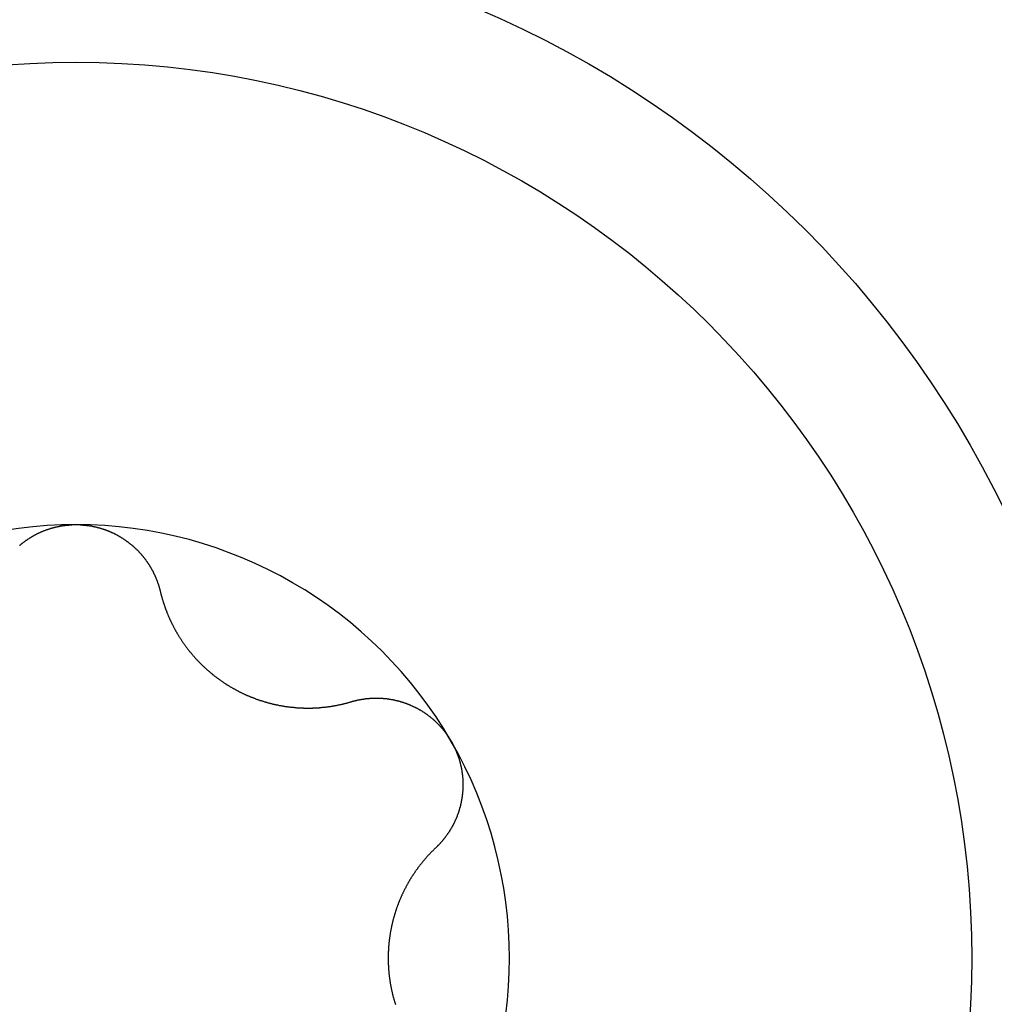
# Model space of a CAD drawing. Extents: x 1107 to 4046, y 937 to 3355.
# Tile 131 of 256: x 2281.69 to 2286.75, y 1191.44 to 1196.55. Entities that reach past the tile are written whole.
import ezdxf

# ---------------------------------------------------------------- set-up
doc = ezdxf.new("R2010")
doc.units = 0
doc.layers.add('KF_VIDA_L___C_TOP', color=7, linetype='CONTINUOUS')

# ---------------------------------------------------------------- blocks, each defined once
blk = doc.blocks.new('KF_VIDA_L___C_TOP')
at = {"layer": 'KF_VIDA_L___C_TOP'}
for points in [[(94.7066, -222.859, 0), (94.7084, -222.857, 0), (94.7103, -222.856, 0), (94.7121, -222.854, 0), (94.7139, -222.853, 0), (94.7158, -222.851, 0), (94.7176, -222.85, 0), (94.7195, -222.848, 0), (94.7214, -222.847, 0), (94.7233, -222.845, 0), (94.7251, -222.844, 0), (94.727, -222.842, 0), (94.729, -222.841, 0), (94.7309, -222.84, 0), (94.7328, -222.838, 0), (94.7348, -222.837, 0), (94.7367, -222.835, 0), (94.7387, -222.834, 0), (94.7406, -222.832, 0), (94.7426, -222.831, 0), (94.7446, -222.83, 0), (94.7466, -222.828, 0), (94.7486, -222.827, 0), (94.7506, -222.826, 0), (94.7526, -222.824, 0), (94.7546, -222.823, 0), (94.7567, -222.822, 0), (94.7587, -222.82, 0), (94.7608, -222.819, 0), (94.7628, -222.818, 0), (94.7649, -222.816, 0), (94.767, -222.815, 0), (94.769, -222.814, 0), (94.7711, -222.813, 0), (94.7732, -222.811, 0), (94.7753, -222.81, 0), (94.7775, -222.809, 0), (94.7796, -222.808, 0), (94.7817, -222.807, 0), (94.7839, -222.805, 0), (94.786, -222.804, 0), (94.7882, -222.803, 0), (94.7903, -222.802, 0), (94.7925, -222.801, 0), (94.7947, -222.8, 0), (94.7968, -222.798, 0), (94.799, -222.797, 0), (94.8012, -222.796, 0), (94.8034, -222.795, 0), (94.8056, -222.794, 0), (94.8079, -222.793, 0), (94.8101, -222.792, 0), (94.8123, -222.791, 0), (94.8146, -222.79, 0), (94.8168, -222.789, 0), (94.8191, -222.788, 0), (94.8213, -222.787, 0), (94.8236, -222.786, 0), (94.8258, -222.785, 0), (94.8281, -222.784, 0), (94.8304, -222.783, 0), (94.8327, -222.782, 0), (94.835, -222.781, 0), (94.8373, -222.781, 0), (94.8396, -222.78, 0), (94.8419, -222.779, 0), (94.8442, -222.778, 0), (94.8465, -222.777, 0), (94.8488, -222.776, 0), (94.8512, -222.775, 0), (94.8535, -222.775, 0), (94.8558, -222.774, 0), (94.8582, -222.773, 0), (94.8605, -222.772, 0), (94.8629, -222.772, 0), (94.8652, -222.771, 0), (94.8676, -222.77, 0), (94.8699, -222.769, 0), (94.8723, -222.769, 0), (94.8747, -222.768, 0), (94.877, -222.767, 0), (94.8794, -222.767, 0), (94.8818, -222.766, 0), (94.8842, -222.765, 0), (94.8865, -222.765, 0), (94.8889, -222.764, 0), (94.8913, -222.763, 0), (94.8937, -222.763, 0), (94.8961, -222.762, 0), (94.8985, -222.762, 0), (94.9009, -222.761, 0), (94.9033, -222.761, 0), (94.9057, -222.76, 0), (94.9081, -222.76, 0), (94.9105, -222.759, 0), (94.9129, -222.759, 0), (94.9153, -222.758, 0), (94.9178, -222.758, 0), (94.9202, -222.757, 0), (94.9226, -222.757, 0), (94.925, -222.756, 0), (94.9274, -222.756, 0), (94.9298, -222.756, 0), (94.9323, -222.755, 0), (94.9347, -222.755, 0), (94.9371, -222.755, 0), (94.9395, -222.754, 0), (94.942, -222.754, 0), (94.9444, -222.754, 0), (94.9468, -222.753, 0), (94.9492, -222.753, 0), (94.9517, -222.753, 0), (94.9541, -222.752, 0), (94.9565, -222.752, 0), (94.9589, -222.752, 0), (94.9614, -222.752, 0), (94.9638, -222.752, 0), (94.9662, -222.751, 0), (94.9686, -222.751, 0), (94.971, -222.751, 0), (94.9735, -222.751, 0), (94.9759, -222.751, 0), (94.9783, -222.751, 0), (94.9807, -222.75, 0), (94.9831, -222.75, 0), (94.9855, -222.75, 0), (94.988, -222.75, 0), (94.9904, -222.75, 0), (94.9928, -222.75, 0), (94.9952, -222.75, 0), (94.9976, -222.75, 0), (95, -222.75, 0)], [(95, -222.75, 0), (95.0024, -222.75, 0), (95.0048, -222.75, 0), (95.0072, -222.75, 0), (95.0096, -222.75, 0), (95.012, -222.75, 0), (95.0145, -222.75, 0), (95.0169, -222.75, 0), (95.0193, -222.75, 0), (95.0217, -222.751, 0), (95.0241, -222.751, 0), (95.0265, -222.751, 0), (95.029, -222.751, 0), (95.0314, -222.751, 0), (95.0338, -222.751, 0), (95.0362, -222.752, 0), (95.0386, -222.752, 0), (95.0411, -222.752, 0), (95.0435, -222.752, 0), (95.0459, -222.752, 0), (95.0483, -222.753, 0), (95.0508, -222.753, 0), (95.0532, -222.753, 0), (95.0556, -222.754, 0), (95.058, -222.754, 0), (95.0605, -222.754, 0), (95.0629, -222.755, 0), (95.0653, -222.755, 0), (95.0677, -222.755, 0), (95.0702, -222.756, 0), (95.0726, -222.756, 0), (95.075, -222.756, 0), (95.0774, -222.757, 0), (95.0798, -222.757, 0), (95.0822, -222.758, 0), (95.0847, -222.758, 0), (95.0871, -222.759, 0), (95.0895, -222.759, 0), (95.0919, -222.76, 0), (95.0943, -222.76, 0), (95.0967, -222.761, 0), (95.0991, -222.761, 0), (95.1015, -222.762, 0), (95.1039, -222.762, 0), (95.1063, -222.763, 0), (95.1087, -222.763, 0), (95.1111, -222.764, 0), (95.1135, -222.765, 0), (95.1158, -222.765, 0), (95.1182, -222.766, 0), (95.1206, -222.767, 0), (95.123, -222.767, 0), (95.1253, -222.768, 0), (95.1277, -222.769, 0), (95.1301, -222.769, 0), (95.1324, -222.77, 0), (95.1348, -222.771, 0), (95.1371, -222.772, 0), (95.1395, -222.772, 0), (95.1418, -222.773, 0), (95.1442, -222.774, 0), (95.1465, -222.775, 0), (95.1488, -222.775, 0), (95.1512, -222.776, 0), (95.1535, -222.777, 0), (95.1558, -222.778, 0), (95.1581, -222.779, 0), (95.1604, -222.78, 0), (95.1627, -222.781, 0), (95.165, -222.781, 0), (95.1673, -222.782, 0), (95.1696, -222.783, 0), (95.1719, -222.784, 0), (95.1742, -222.785, 0), (95.1764, -222.786, 0), (95.1787, -222.787, 0), (95.1809, -222.788, 0), (95.1832, -222.789, 0), (95.1854, -222.79, 0), (95.1877, -222.791, 0), (95.1899, -222.792, 0), (95.1921, -222.793, 0), (95.1944, -222.794, 0), (95.1966, -222.795, 0), (95.1988, -222.796, 0), (95.201, -222.797, 0), (95.2032, -222.798, 0), (95.2053, -222.8, 0), (95.2075, -222.801, 0), (95.2097, -222.802, 0), (95.2118, -222.803, 0), (95.214, -222.804, 0), (95.2161, -222.805, 0), (95.2183, -222.807, 0), (95.2204, -222.808, 0), (95.2225, -222.809, 0), (95.2247, -222.81, 0), (95.2268, -222.811, 0), (95.2289, -222.813, 0), (95.231, -222.814, 0), (95.233, -222.815, 0), (95.2351, -222.816, 0), (95.2372, -222.818, 0), (95.2392, -222.819, 0), (95.2413, -222.82, 0), (95.2433, -222.822, 0), (95.2454, -222.823, 0), (95.2474, -222.824, 0), (95.2494, -222.826, 0), (95.2514, -222.827, 0), (95.2534, -222.828, 0), (95.2554, -222.83, 0), (95.2574, -222.831, 0), (95.2594, -222.832, 0), (95.2613, -222.834, 0), (95.2633, -222.835, 0), (95.2652, -222.837, 0), (95.2672, -222.838, 0), (95.2691, -222.84, 0), (95.271, -222.841, 0), (95.273, -222.842, 0), (95.2749, -222.844, 0), (95.2767, -222.845, 0), (95.2786, -222.847, 0), (95.2805, -222.848, 0), (95.2824, -222.85, 0), (95.2842, -222.851, 0), (95.2861, -222.853, 0), (95.2879, -222.854, 0), (95.2897, -222.856, 0), (95.2916, -222.857, 0), (95.2934, -222.859, 0), (95.2952, -222.861, 0), (95.297, -222.862, 0), (95.2987, -222.864, 0), (95.3005, -222.865, 0), (95.3023, -222.867, 0), (95.304, -222.868, 0), (95.3057, -222.87, 0), (95.3075, -222.872, 0), (95.3092, -222.873, 0), (95.3109, -222.875, 0), (95.3126, -222.876, 0), (95.3143, -222.878, 0), (95.3159, -222.88, 0), (95.3176, -222.881, 0), (95.3193, -222.883, 0), (95.3209, -222.885, 0), (95.3225, -222.886, 0), (95.3242, -222.888, 0), (95.3258, -222.89, 0), (95.3274, -222.891, 0), (95.329, -222.893, 0), (95.3305, -222.895, 0), (95.3321, -222.896, 0), (95.3336, -222.898, 0), (95.3352, -222.9, 0), (95.3367, -222.902, 0), (95.3382, -222.903, 0), (95.3397, -222.905, 0), (95.3412, -222.907, 0), (95.3427, -222.908, 0), (95.3442, -222.91, 0), (95.3457, -222.912, 0), (95.3471, -222.914, 0), (95.3486, -222.915, 0), (95.35, -222.917, 0), (95.3514, -222.919, 0), (95.3528, -222.921, 0), (95.3542, -222.922, 0), (95.3556, -222.924, 0), (95.3569, -222.926, 0), (95.3583, -222.928, 0), (95.3596, -222.93, 0), (95.361, -222.931, 0), (95.3623, -222.933, 0), (95.3636, -222.935, 0), (95.365, -222.937, 0), (95.3663, -222.939, 0), (95.3676, -222.94, 0), (95.3689, -222.942, 0), (95.3701, -222.944, 0), (95.3714, -222.946, 0), (95.3727, -222.948, 0), (95.3739, -222.95, 0), (95.3752, -222.952, 0), (95.3764, -222.953, 0), (95.3776, -222.955, 0), (95.3789, -222.957, 0), (95.3801, -222.959, 0), (95.3813, -222.961, 0), (95.3825, -222.963, 0), (95.3836, -222.965, 0), (95.3848, -222.967, 0), (95.386, -222.969, 0), (95.3871, -222.971, 0), (95.3883, -222.973, 0), (95.3894, -222.975, 0), (95.3905, -222.977, 0), (95.3916, -222.979, 0), (95.3927, -222.981, 0), (95.3938, -222.982, 0), (95.3949, -222.984, 0), (95.396, -222.986, 0), (95.3971, -222.988, 0), (95.3981, -222.99, 0), (95.3992, -222.992, 0), (95.4002, -222.994, 0), (95.4013, -222.997, 0), (95.4023, -222.999, 0), (95.4033, -223.001, 0), (95.4043, -223.003, 0), (95.4053, -223.005, 0), (95.4062, -223.007, 0), (95.4072, -223.009, 0), (95.4082, -223.011, 0), (95.4091, -223.013, 0), (95.4101, -223.015, 0), (95.411, -223.017, 0), (95.4119, -223.019, 0), (95.4128, -223.021, 0), (95.4137, -223.023, 0), (95.4146, -223.025, 0), (95.4155, -223.027, 0), (95.4163, -223.029, 0), (95.4172, -223.032, 0), (95.4181, -223.034, 0), (95.4189, -223.036, 0), (95.4197, -223.038, 0), (95.4205, -223.04, 0), (95.4213, -223.042, 0), (95.4221, -223.044, 0), (95.4229, -223.046, 0), (95.4237, -223.049, 0), (95.4244, -223.051, 0), (95.4252, -223.053, 0), (95.4259, -223.055, 0), (95.4267, -223.057, 0), (95.4274, -223.059, 0), (95.4281, -223.061, 0), (95.4288, -223.064, 0), (95.4295, -223.066, 0), (95.4301, -223.068, 0), (95.4308, -223.07, 0), (95.4314, -223.072, 0), (95.4321, -223.074, 0), (95.4327, -223.077, 0), (95.4333, -223.079, 0), (95.4339, -223.081, 0), (95.4345, -223.083, 0), (95.4351, -223.085, 0), (95.4357, -223.087, 0), (95.4362, -223.09, 0), (95.4368, -223.092, 0), (95.4373, -223.094, 0), (95.4379, -223.096, 0)], [(95.4379, -223.096, 0), (95.4385, -223.099, 0), (95.4391, -223.102, 0), (95.4398, -223.104, 0), (95.4405, -223.107, 0), (95.4411, -223.11, 0), (95.4418, -223.112, 0), (95.4425, -223.115, 0), (95.4432, -223.117, 0), (95.4439, -223.12, 0), (95.4447, -223.123, 0), (95.4454, -223.125, 0), (95.4461, -223.128, 0), (95.4469, -223.131, 0), (95.4477, -223.133, 0), (95.4484, -223.136, 0), (95.4492, -223.139, 0), (95.45, -223.141, 0), (95.4508, -223.144, 0), (95.4516, -223.146, 0), (95.4524, -223.149, 0), (95.4532, -223.152, 0), (95.4541, -223.154, 0), (95.4549, -223.157, 0), (95.4557, -223.16, 0), (95.4566, -223.162, 0), (95.4575, -223.165, 0), (95.4583, -223.167, 0), (95.4592, -223.17, 0), (95.4601, -223.172, 0), (95.461, -223.175, 0), (95.4619, -223.178, 0), (95.4628, -223.18, 0), (95.4638, -223.183, 0), (95.4647, -223.185, 0), (95.4656, -223.188, 0), (95.4666, -223.19, 0), (95.4675, -223.193, 0), (95.4685, -223.196, 0), (95.4695, -223.198, 0), (95.4705, -223.201, 0), (95.4714, -223.203, 0), (95.4724, -223.206, 0), (95.4735, -223.208, 0), (95.4745, -223.211, 0), (95.4755, -223.213, 0), (95.4765, -223.216, 0), (95.4776, -223.218, 0), (95.4786, -223.221, 0), (95.4797, -223.223, 0), (95.4807, -223.226, 0), (95.4818, -223.228, 0), (95.4829, -223.231, 0), (95.4839, -223.233, 0), (95.485, -223.236, 0), (95.4861, -223.238, 0), (95.4872, -223.24, 0), (95.4884, -223.243, 0), (95.4895, -223.245, 0), (95.4906, -223.248, 0), (95.4917, -223.25, 0), (95.4929, -223.253, 0), (95.494, -223.255, 0), (95.4952, -223.257, 0), (95.4964, -223.26, 0), (95.4975, -223.262, 0), (95.4987, -223.265, 0), (95.4999, -223.267, 0), (95.5011, -223.269, 0), (95.5023, -223.272, 0), (95.5035, -223.274, 0), (95.5048, -223.277, 0), (95.506, -223.279, 0), (95.5073, -223.281, 0), (95.5086, -223.284, 0), (95.5098, -223.286, 0), (95.5111, -223.289, 0), (95.5124, -223.291, 0), (95.5138, -223.293, 0), (95.5151, -223.296, 0), (95.5164, -223.298, 0), (95.5178, -223.301, 0), (95.5192, -223.303, 0), (95.5205, -223.305, 0), (95.5219, -223.308, 0), (95.5233, -223.31, 0), (95.5247, -223.313, 0), (95.5262, -223.315, 0), (95.5276, -223.317, 0), (95.529, -223.32, 0), (95.5305, -223.322, 0), (95.532, -223.325, 0), (95.5334, -223.327, 0), (95.5349, -223.329, 0), (95.5364, -223.332, 0), (95.5379, -223.334, 0), (95.5395, -223.337, 0), (95.541, -223.339, 0), (95.5426, -223.341, 0), (95.5441, -223.344, 0), (95.5457, -223.346, 0), (95.5473, -223.349, 0), (95.5488, -223.351, 0), (95.5504, -223.353, 0), (95.5521, -223.356, 0), (95.5537, -223.358, 0), (95.5553, -223.361, 0), (95.557, -223.363, 0), (95.5586, -223.365, 0), (95.5603, -223.368, 0), (95.562, -223.37, 0), (95.5637, -223.372, 0), (95.5654, -223.375, 0), (95.5671, -223.377, 0), (95.5688, -223.38, 0), (95.5705, -223.382, 0), (95.5723, -223.384, 0), (95.574, -223.387, 0), (95.5758, -223.389, 0), (95.5775, -223.391, 0), (95.5793, -223.394, 0), (95.5811, -223.396, 0), (95.5829, -223.398, 0), (95.5847, -223.401, 0), (95.5866, -223.403, 0), (95.5884, -223.405, 0), (95.5903, -223.408, 0), (95.5921, -223.41, 0), (95.594, -223.412, 0), (95.5959, -223.415, 0), (95.5978, -223.417, 0), (95.5997, -223.419, 0), (95.6016, -223.421, 0), (95.6035, -223.424, 0), (95.6054, -223.426, 0), (95.6074, -223.428, 0), (95.6093, -223.431, 0), (95.6113, -223.433, 0), (95.6132, -223.435, 0), (95.6152, -223.437, 0), (95.6172, -223.44, 0), (95.6192, -223.442, 0), (95.6212, -223.444, 0), (95.6232, -223.446, 0), (95.6253, -223.448, 0), (95.6273, -223.451, 0), (95.6294, -223.453, 0), (95.6314, -223.455, 0), (95.6335, -223.457, 0), (95.6356, -223.459, 0), (95.6377, -223.462, 0), (95.6398, -223.464, 0), (95.6419, -223.466, 0), (95.644, -223.468, 0), (95.6461, -223.47, 0), (95.6483, -223.472, 0), (95.6504, -223.474, 0), (95.6526, -223.476, 0), (95.6547, -223.479, 0), (95.6569, -223.481, 0), (95.6591, -223.483, 0), (95.6613, -223.485, 0), (95.6635, -223.487, 0), (95.6657, -223.489, 0), (95.6679, -223.491, 0), (95.6701, -223.493, 0), (95.6724, -223.495, 0), (95.6746, -223.497, 0), (95.6768, -223.499, 0), (95.6791, -223.501, 0), (95.6814, -223.503, 0), (95.6836, -223.505, 0), (95.6859, -223.507, 0), (95.6882, -223.509, 0), (95.6905, -223.511, 0), (95.6928, -223.513, 0), (95.6951, -223.515, 0), (95.6974, -223.517, 0), (95.6997, -223.519, 0), (95.702, -223.521, 0), (95.7044, -223.523, 0), (95.7067, -223.525, 0), (95.709, -223.527, 0), (95.7114, -223.529, 0), (95.7137, -223.53, 0), (95.7161, -223.532, 0), (95.7185, -223.534, 0), (95.7208, -223.536, 0), (95.7232, -223.538, 0), (95.7256, -223.54, 0), (95.728, -223.542, 0), (95.7304, -223.543, 0), (95.7328, -223.545, 0), (95.7352, -223.547, 0), (95.7376, -223.549, 0), (95.74, -223.551, 0), (95.7424, -223.552, 0), (95.7448, -223.554, 0), (95.7473, -223.556, 0), (95.7497, -223.557, 0), (95.7521, -223.559, 0), (95.7546, -223.561, 0), (95.757, -223.563, 0), (95.7595, -223.564, 0), (95.7619, -223.566, 0), (95.7644, -223.568, 0), (95.7668, -223.569, 0), (95.7693, -223.571, 0), (95.7718, -223.573, 0), (95.7742, -223.574, 0), (95.7767, -223.576, 0), (95.7792, -223.577, 0), (95.7817, -223.579, 0), (95.7841, -223.581, 0), (95.7866, -223.582, 0), (95.7891, -223.584, 0), (95.7916, -223.585, 0), (95.7941, -223.587, 0), (95.7966, -223.588, 0), (95.7991, -223.59, 0), (95.8016, -223.591, 0), (95.8041, -223.593, 0), (95.8066, -223.594, 0), (95.8091, -223.596, 0), (95.8116, -223.597, 0), (95.8141, -223.599, 0), (95.8166, -223.6, 0), (95.8192, -223.601, 0), (95.8217, -223.603, 0), (95.8243, -223.604, 0), (95.8268, -223.606, 0), (95.8294, -223.607, 0), (95.832, -223.608, 0), (95.8346, -223.61, 0), (95.8372, -223.611, 0), (95.8398, -223.613, 0), (95.8424, -223.614, 0), (95.845, -223.615, 0), (95.8477, -223.617, 0), (95.8503, -223.618, 0), (95.8529, -223.619, 0), (95.8556, -223.621, 0), (95.8583, -223.622, 0), (95.8609, -223.623, 0), (95.8636, -223.624, 0), (95.8663, -223.626, 0), (95.869, -223.627, 0), (95.8717, -223.628, 0), (95.8744, -223.629, 0), (95.8771, -223.631, 0), (95.8798, -223.632, 0), (95.8826, -223.633, 0), (95.8853, -223.634, 0), (95.888, -223.636, 0), (95.8908, -223.637, 0), (95.8935, -223.638, 0), (95.8963, -223.639, 0), (95.8991, -223.64, 0), (95.9018, -223.641, 0), (95.9046, -223.643, 0), (95.9074, -223.644, 0), (95.9102, -223.645, 0), (95.913, -223.646, 0), (95.9158, -223.647, 0), (95.9186, -223.648, 0), (95.9214, -223.649, 0), (95.9242, -223.65, 0), (95.9271, -223.651, 0), (95.9299, -223.653, 0), (95.9327, -223.654, 0), (95.9356, -223.655, 0), (95.9384, -223.656, 0), (95.9412, -223.657, 0), (95.9441, -223.658, 0), (95.9469, -223.659, 0), (95.9498, -223.66, 0), (95.9527, -223.661, 0), (95.9555, -223.662, 0), (95.9584, -223.663, 0), (95.9613, -223.663, 0), (95.9642, -223.664, 0), (95.967, -223.665, 0), (95.9699, -223.666, 0), (95.9728, -223.667, 0), (95.9757, -223.668, 0), (95.9786, -223.669, 0), (95.9815, -223.67, 0), (95.9844, -223.671, 0), (95.9873, -223.671, 0), (95.9902, -223.672, 0), (95.9931, -223.673, 0), (95.996, -223.674, 0), (95.9989, -223.675, 0), (96.0018, -223.675, 0), (96.0048, -223.676, 0), (96.0077, -223.677, 0), (96.0106, -223.678, 0), (96.0135, -223.679, 0), (96.0164, -223.679, 0), (96.0194, -223.68, 0), (96.0223, -223.681, 0), (96.0252, -223.681, 0), (96.0282, -223.682, 0), (96.0311, -223.683, 0), (96.034, -223.683, 0), (96.0369, -223.684, 0), (96.0399, -223.685, 0), (96.0428, -223.685, 0), (96.0457, -223.686, 0), (96.0487, -223.686, 0), (96.0516, -223.687, 0), (96.0546, -223.688, 0), (96.0575, -223.688, 0), (96.0604, -223.689, 0), (96.0634, -223.689, 0), (96.0663, -223.69, 0), (96.0692, -223.69, 0), (96.0722, -223.691, 0), (96.0751, -223.691, 0), (96.078, -223.692, 0), (96.081, -223.692, 0), (96.0839, -223.693, 0), (96.0868, -223.693, 0), (96.0897, -223.694, 0), (96.0927, -223.694, 0), (96.0956, -223.694, 0), (96.0985, -223.695, 0), (96.1014, -223.695, 0), (96.1044, -223.696, 0), (96.1073, -223.696, 0), (96.1102, -223.696, 0), (96.1131, -223.697, 0), (96.116, -223.697, 0), (96.1189, -223.697, 0), (96.1218, -223.698, 0), (96.1247, -223.698, 0), (96.1276, -223.698, 0), (96.1305, -223.698, 0), (96.1334, -223.699, 0), (96.1363, -223.699, 0), (96.1392, -223.699, 0), (96.1421, -223.699, 0), (96.145, -223.7, 0), (96.1479, -223.7, 0), (96.1507, -223.7, 0), (96.1536, -223.7, 0), (96.1565, -223.7, 0), (96.1594, -223.701, 0), (96.1622, -223.701, 0), (96.1651, -223.701, 0), (96.1679, -223.701, 0), (96.1708, -223.701, 0), (96.1736, -223.701, 0), (96.1765, -223.701, 0), (96.1793, -223.701, 0), (96.1821, -223.702, 0), (96.1849, -223.702, 0), (96.1878, -223.702, 0), (96.1906, -223.702, 0), (96.1934, -223.702, 0), (96.1962, -223.702, 0), (96.199, -223.702, 0), (96.2018, -223.702, 0), (96.2046, -223.702, 0), (96.2073, -223.702, 0), (96.2101, -223.702, 0), (96.2129, -223.702, 0), (96.2156, -223.702, 0), (96.2184, -223.702, 0), (96.2212, -223.702, 0), (96.2239, -223.702, 0), (96.2266, -223.702, 0), (96.2294, -223.702, 0), (96.2321, -223.701, 0), (96.2348, -223.701, 0), (96.2375, -223.701, 0), (96.2402, -223.701, 0), (96.2429, -223.701, 0), (96.2456, -223.701, 0), (96.2483, -223.701, 0), (96.2509, -223.701, 0), (96.2536, -223.7, 0), (96.2562, -223.7, 0), (96.2589, -223.7, 0), (96.2616, -223.7, 0), (96.2642, -223.7, 0), (96.2669, -223.699, 0), (96.2696, -223.699, 0), (96.2722, -223.699, 0), (96.2749, -223.699, 0), (96.2776, -223.698, 0), (96.2802, -223.698, 0), (96.2829, -223.698, 0), (96.2856, -223.698, 0), (96.2883, -223.697, 0), (96.2909, -223.697, 0), (96.2936, -223.697, 0), (96.2963, -223.697, 0), (96.299, -223.696, 0), (96.3016, -223.696, 0), (96.3043, -223.696, 0), (96.307, -223.695, 0), (96.3097, -223.695, 0), (96.3124, -223.694, 0), (96.3151, -223.694, 0), (96.3177, -223.694, 0), (96.3204, -223.693, 0), (96.3231, -223.693, 0), (96.3258, -223.692, 0), (96.3285, -223.692, 0), (96.3312, -223.692, 0), (96.3338, -223.691, 0), (96.3365, -223.691, 0), (96.3392, -223.69, 0), (96.3419, -223.69, 0), (96.3446, -223.689, 0), (96.3473, -223.689, 0), (96.3499, -223.688, 0), (96.3526, -223.688, 0), (96.3553, -223.687, 0), (96.358, -223.687, 0), (96.3607, -223.686, 0), (96.3633, -223.686, 0), (96.366, -223.685, 0), (96.3687, -223.685, 0), (96.3714, -223.684, 0), (96.3741, -223.683, 0), (96.3767, -223.683, 0), (96.3794, -223.682, 0), (96.3821, -223.682, 0), (96.3847, -223.681, 0), (96.3874, -223.68, 0), (96.3901, -223.68, 0), (96.3927, -223.679, 0), (96.3954, -223.678, 0), (96.3981, -223.678, 0), (96.4007, -223.677, 0), (96.4034, -223.676, 0), (96.406, -223.676, 0), (96.4087, -223.675, 0), (96.4113, -223.674, 0), (96.414, -223.673, 0), (96.4166, -223.673, 0), (96.4193, -223.672, 0), (96.4219, -223.671, 0), (96.4246, -223.67, 0), (96.4272, -223.67, 0), (96.4298, -223.669, 0)], [(96.4298, -223.669, 0), (96.432, -223.668, 0), (96.4342, -223.668, 0), (96.4363, -223.667, 0), (96.4385, -223.666, 0), (96.4407, -223.666, 0), (96.4429, -223.665, 0), (96.4451, -223.665, 0), (96.4472, -223.664, 0), (96.4494, -223.664, 0), (96.4516, -223.663, 0), (96.4538, -223.662, 0), (96.456, -223.662, 0), (96.4582, -223.661, 0), (96.4604, -223.661, 0), (96.4627, -223.66, 0), (96.4649, -223.66, 0), (96.4671, -223.659, 0), (96.4693, -223.659, 0), (96.4715, -223.659, 0), (96.4737, -223.658, 0), (96.476, -223.658, 0), (96.4782, -223.657, 0), (96.4804, -223.657, 0), (96.4827, -223.657, 0), (96.4849, -223.656, 0), (96.4871, -223.656, 0), (96.4894, -223.655, 0), (96.4916, -223.655, 0), (96.4939, -223.655, 0), (96.4961, -223.654, 0), (96.4983, -223.654, 0), (96.5006, -223.654, 0), (96.5028, -223.654, 0), (96.5051, -223.653, 0), (96.5073, -223.653, 0), (96.5096, -223.653, 0), (96.5119, -223.653, 0), (96.5141, -223.652, 0), (96.5164, -223.652, 0), (96.5186, -223.652, 0), (96.5209, -223.652, 0), (96.5231, -223.652, 0), (96.5254, -223.651, 0), (96.5277, -223.651, 0), (96.5299, -223.651, 0), (96.5322, -223.651, 0), (96.5344, -223.651, 0), (96.5367, -223.651, 0), (96.539, -223.651, 0), (96.5412, -223.65, 0), (96.5435, -223.65, 0), (96.5458, -223.65, 0), (96.548, -223.65, 0), (96.5503, -223.65, 0), (96.5525, -223.65, 0), (96.5548, -223.65, 0), (96.5571, -223.65, 0), (96.5593, -223.65, 0), (96.5616, -223.65, 0), (96.5639, -223.65, 0), (96.5661, -223.65, 0), (96.5684, -223.65, 0), (96.5706, -223.65, 0), (96.5729, -223.65, 0), (96.5751, -223.65, 0), (96.5774, -223.65, 0), (96.5797, -223.651, 0), (96.5819, -223.651, 0), (96.5842, -223.651, 0), (96.5864, -223.651, 0), (96.5887, -223.651, 0), (96.5909, -223.651, 0), (96.5931, -223.651, 0), (96.5954, -223.652, 0), (96.5976, -223.652, 0), (96.5999, -223.652, 0), (96.6021, -223.652, 0), (96.6043, -223.652, 0), (96.6066, -223.653, 0), (96.6088, -223.653, 0), (96.611, -223.653, 0), (96.6133, -223.653, 0), (96.6155, -223.654, 0), (96.6177, -223.654, 0), (96.6199, -223.654, 0), (96.6221, -223.654, 0), (96.6244, -223.655, 0), (96.6266, -223.655, 0), (96.6288, -223.655, 0), (96.631, -223.656, 0), (96.6333, -223.656, 0), (96.6355, -223.657, 0), (96.6377, -223.657, 0), (96.64, -223.657, 0), (96.6422, -223.658, 0), (96.6445, -223.658, 0), (96.6467, -223.659, 0), (96.649, -223.659, 0), (96.6512, -223.66, 0), (96.6535, -223.66, 0), (96.6557, -223.661, 0), (96.6579, -223.661, 0), (96.6602, -223.662, 0), (96.6625, -223.662, 0), (96.6647, -223.663, 0), (96.667, -223.663, 0), (96.6692, -223.664, 0), (96.6715, -223.664, 0), (96.6737, -223.665, 0), (96.676, -223.666, 0), (96.6782, -223.666, 0), (96.6805, -223.667, 0), (96.6827, -223.668, 0), (96.685, -223.668, 0), (96.6872, -223.669, 0), (96.6895, -223.67, 0), (96.6917, -223.67, 0), (96.694, -223.671, 0), (96.6962, -223.672, 0), (96.6985, -223.672, 0), (96.7007, -223.673, 0), (96.703, -223.674, 0), (96.7052, -223.675, 0), (96.7075, -223.675, 0), (96.7097, -223.676, 0), (96.712, -223.677, 0), (96.7142, -223.678, 0), (96.7164, -223.679, 0), (96.7187, -223.68, 0), (96.7209, -223.68, 0), (96.7231, -223.681, 0), (96.7254, -223.682, 0), (96.7276, -223.683, 0), (96.7298, -223.684, 0), (96.732, -223.685, 0), (96.7342, -223.686, 0), (96.7365, -223.687, 0), (96.7387, -223.688, 0), (96.7409, -223.689, 0), (96.7431, -223.69, 0), (96.7453, -223.691, 0), (96.7475, -223.692, 0), (96.7497, -223.693, 0), (96.7519, -223.694, 0), (96.754, -223.695, 0), (96.7562, -223.696, 0), (96.7584, -223.697, 0), (96.7606, -223.698, 0), (96.7627, -223.699, 0), (96.7649, -223.7, 0), (96.7671, -223.701, 0), (96.7692, -223.702, 0), (96.7714, -223.703, 0), (96.7735, -223.705, 0), (96.7757, -223.706, 0), (96.7778, -223.707, 0), (96.7799, -223.708, 0), (96.782, -223.709, 0), (96.7842, -223.711, 0), (96.7863, -223.712, 0), (96.7884, -223.713, 0), (96.7905, -223.714, 0), (96.7926, -223.715, 0), (96.7947, -223.717, 0), (96.7967, -223.718, 0), (96.7988, -223.719, 0), (96.8009, -223.721, 0), (96.8029, -223.722, 0), (96.805, -223.723, 0), (96.8071, -223.725, 0), (96.8091, -223.726, 0), (96.8111, -223.727, 0), (96.8132, -223.729, 0), (96.8152, -223.73, 0), (96.8172, -223.732, 0), (96.8192, -223.733, 0), (96.8212, -223.734, 0), (96.8232, -223.736, 0), (96.8252, -223.737, 0), (96.8271, -223.739, 0), (96.8291, -223.74, 0), (96.8311, -223.742, 0), (96.833, -223.743, 0), (96.835, -223.745, 0), (96.8369, -223.746, 0), (96.8388, -223.748, 0), (96.8408, -223.749, 0), (96.8427, -223.751, 0), (96.8446, -223.752, 0), (96.8465, -223.754, 0), (96.8484, -223.756, 0), (96.8502, -223.757, 0), (96.8521, -223.759, 0), (96.854, -223.76, 0), (96.8558, -223.762, 0), (96.8577, -223.764, 0), (96.8595, -223.765, 0), (96.8613, -223.767, 0), (96.8631, -223.769, 0), (96.8649, -223.77, 0), (96.8667, -223.772, 0), (96.8685, -223.774, 0), (96.8703, -223.775, 0), (96.8721, -223.777, 0), (96.8739, -223.779, 0), (96.8756, -223.781, 0), (96.8774, -223.782, 0), (96.8791, -223.784, 0), (96.8808, -223.786, 0), (96.8825, -223.788, 0), (96.8842, -223.789, 0), (96.8859, -223.791, 0), (96.8876, -223.793, 0), (96.8893, -223.795, 0), (96.891, -223.797, 0), (96.8926, -223.798, 0), (96.8943, -223.8, 0), (96.8959, -223.802, 0), (96.8975, -223.804, 0), (96.8991, -223.806, 0), (96.9007, -223.808, 0), (96.9023, -223.81, 0), (96.9039, -223.811, 0), (96.9055, -223.813, 0), (96.907, -223.815, 0), (96.9086, -223.817, 0), (96.9101, -223.819, 0), (96.9117, -223.821, 0), (96.9132, -223.823, 0), (96.9147, -223.825, 0), (96.9162, -223.827, 0), (96.9177, -223.829, 0), (96.9191, -223.831, 0), (96.9206, -223.833, 0), (96.9221, -223.834, 0), (96.9235, -223.836, 0), (96.9249, -223.838, 0), (96.9263, -223.84, 0), (96.9277, -223.842, 0), (96.9291, -223.844, 0), (96.9305, -223.846, 0), (96.9319, -223.848, 0), (96.9332, -223.85, 0), (96.9346, -223.852, 0), (96.9359, -223.854, 0), (96.9372, -223.856, 0), (96.9385, -223.859, 0), (96.9398, -223.861, 0), (96.9411, -223.863, 0), (96.9424, -223.865, 0), (96.9437, -223.867, 0), (96.9449, -223.869, 0), (96.9461, -223.871, 0), (96.9473, -223.873, 0), (96.9486, -223.875, 0)], [(96.9486, -223.875, 0), (96.9498, -223.877, 0), (96.9509, -223.879, 0), (96.9521, -223.881, 0), (96.9533, -223.883, 0), (96.9544, -223.886, 0), (96.9556, -223.888, 0), (96.9567, -223.89, 0), (96.9578, -223.892, 0), (96.9589, -223.894, 0), (96.96, -223.896, 0), (96.9611, -223.898, 0), (96.9622, -223.901, 0), (96.9633, -223.903, 0), (96.9643, -223.905, 0), (96.9654, -223.907, 0), (96.9664, -223.909, 0), (96.9674, -223.912, 0), (96.9684, -223.914, 0), (96.9694, -223.916, 0), (96.9704, -223.918, 0), (96.9714, -223.92, 0), (96.9723, -223.923, 0), (96.9733, -223.925, 0), (96.9742, -223.927, 0), (96.9752, -223.929, 0), (96.9761, -223.932, 0), (96.977, -223.934, 0), (96.9779, -223.936, 0), (96.9787, -223.939, 0), (96.9796, -223.941, 0), (96.9805, -223.943, 0), (96.9813, -223.945, 0), (96.9822, -223.948, 0), (96.983, -223.95, 0), (96.9838, -223.952, 0), (96.9846, -223.955, 0), (96.9854, -223.957, 0), (96.9861, -223.959, 0), (96.9869, -223.962, 0), (96.9877, -223.964, 0), (96.9884, -223.966, 0), (96.9891, -223.969, 0), (96.9898, -223.971, 0), (96.9905, -223.974, 0), (96.9912, -223.976, 0), (96.9919, -223.978, 0), (96.9925, -223.981, 0), (96.9932, -223.983, 0), (96.9938, -223.985, 0), (96.9945, -223.988, 0), (96.9951, -223.99, 0), (96.9957, -223.993, 0), (96.9963, -223.995, 0), (96.9968, -223.997, 0), (96.9974, -224, 0), (96.9979, -224.002, 0), (96.9985, -224.005, 0), (96.999, -224.007, 0), (96.9995, -224.009, 0), (97, -224.012, 0), (97.0005, -224.014, 0), (97.0009, -224.017, 0), (97.0014, -224.019, 0), (97.0018, -224.021, 0), (97.0023, -224.024, 0), (97.0027, -224.026, 0), (97.0031, -224.029, 0), (97.0035, -224.031, 0), (97.0039, -224.034, 0), (97.0042, -224.036, 0), (97.0046, -224.039, 0), (97.0049, -224.041, 0), (97.0052, -224.043, 0), (97.0055, -224.046, 0), (97.0058, -224.048, 0), (97.0061, -224.051, 0), (97.0064, -224.053, 0), (97.0066, -224.056, 0), (97.0069, -224.058, 0), (97.0071, -224.06, 0), (97.0073, -224.063, 0), (97.0075, -224.065, 0), (97.0077, -224.068, 0), (97.0079, -224.07, 0), (97.008, -224.073, 0), (97.0082, -224.075, 0), (97.0083, -224.078, 0), (97.0084, -224.08, 0), (97.0085, -224.083, 0), (97.0086, -224.085, 0), (97.0087, -224.087, 0), (97.0087, -224.09, 0), (97.0088, -224.092, 0), (97.0088, -224.095, 0), (97.0088, -224.097, 0), (97.0088, -224.1, 0), (97.0088, -224.102, 0), (97.0088, -224.104, 0), (97.0087, -224.107, 0), (97.0087, -224.109, 0), (97.0086, -224.112, 0), (97.0086, -224.114, 0), (97.0085, -224.117, 0), (97.0084, -224.119, 0), (97.0082, -224.122, 0), (97.0081, -224.124, 0), (97.008, -224.126, 0), (97.0078, -224.129, 0), (97.0077, -224.131, 0), (97.0075, -224.134, 0), (97.0073, -224.136, 0), (97.0071, -224.138, 0), (97.0069, -224.141, 0), (97.0066, -224.143, 0), (97.0064, -224.146, 0), (97.0061, -224.148, 0), (97.0059, -224.15, 0), (97.0056, -224.153, 0), (97.0053, -224.155, 0), (97.005, -224.158, 0), (97.0047, -224.16, 0), (97.0043, -224.162, 0), (97.004, -224.165, 0), (97.0036, -224.167, 0), (97.0033, -224.169, 0), (97.0029, -224.172, 0), (97.0025, -224.174, 0), (97.0021, -224.177, 0), (97.0017, -224.179, 0), (97.0013, -224.181, 0), (97.0008, -224.184, 0), (97.0004, -224.186, 0), (96.9999, -224.188, 0), (96.9995, -224.191, 0), (96.999, -224.193, 0), (96.9985, -224.195, 0), (96.998, -224.197, 0), (96.9975, -224.2, 0), (96.997, -224.202, 0), (96.9964, -224.204, 0), (96.9959, -224.207, 0), (96.9953, -224.209, 0), (96.9948, -224.211, 0), (96.9942, -224.213, 0), (96.9936, -224.216, 0), (96.993, -224.218, 0), (96.9924, -224.22, 0), (96.9917, -224.222, 0), (96.9911, -224.225, 0), (96.9905, -224.227, 0), (96.9898, -224.229, 0), (96.9892, -224.231, 0), (96.9885, -224.234, 0), (96.9878, -224.236, 0), (96.9871, -224.238, 0), (96.9864, -224.24, 0), (96.9857, -224.242, 0), (96.985, -224.245, 0), (96.9842, -224.247, 0), (96.9835, -224.249, 0), (96.9827, -224.251, 0), (96.982, -224.253, 0), (96.9812, -224.255, 0), (96.9804, -224.257, 0), (96.9796, -224.26, 0), (96.9788, -224.262, 0), (96.978, -224.264, 0), (96.9772, -224.266, 0), (96.9763, -224.268, 0), (96.9755, -224.27, 0), (96.9746, -224.272, 0), (96.9738, -224.274, 0), (96.9729, -224.276, 0), (96.972, -224.278, 0), (96.9711, -224.28, 0), (96.9702, -224.282, 0), (96.9693, -224.284, 0), (96.9684, -224.286, 0), (96.9674, -224.289, 0), (96.9665, -224.291, 0), (96.9655, -224.293, 0), (96.9646, -224.295, 0), (96.9636, -224.297, 0), (96.9626, -224.299, 0), (96.9616, -224.301, 0), (96.9606, -224.303, 0), (96.9595, -224.305, 0), (96.9585, -224.307, 0), (96.9575, -224.309, 0), (96.9564, -224.311, 0), (96.9553, -224.313, 0), (96.9543, -224.315, 0), (96.9532, -224.317, 0), (96.9521, -224.319, 0), (96.951, -224.321, 0), (96.9499, -224.323, 0), (96.9487, -224.325, 0), (96.9476, -224.326, 0), (96.9465, -224.328, 0), (96.9453, -224.33, 0), (96.9441, -224.332, 0), (96.943, -224.334, 0), (96.9418, -224.336, 0), (96.9406, -224.338, 0), (96.9394, -224.34, 0), (96.9382, -224.342, 0), (96.9369, -224.344, 0), (96.9357, -224.346, 0), (96.9345, -224.348, 0), (96.9332, -224.35, 0), (96.9319, -224.351, 0), (96.9307, -224.353, 0), (96.9294, -224.355, 0), (96.9281, -224.357, 0), (96.9268, -224.359, 0), (96.9255, -224.361, 0), (96.9242, -224.363, 0), (96.9228, -224.364, 0), (96.9215, -224.366, 0), (96.9202, -224.368, 0), (96.9188, -224.37, 0), (96.9174, -224.372, 0), (96.9161, -224.374, 0), (96.9147, -224.375, 0), (96.9133, -224.377, 0), (96.9119, -224.379, 0), (96.9105, -224.381, 0), (96.9091, -224.382, 0), (96.9077, -224.384, 0), (96.9062, -224.386, 0), (96.9048, -224.388, 0), (96.9033, -224.389, 0), (96.9019, -224.391, 0), (96.9004, -224.393, 0), (96.8989, -224.395, 0), (96.8974, -224.396, 0), (96.8959, -224.398, 0), (96.8944, -224.4, 0), (96.8929, -224.401, 0), (96.8914, -224.403, 0), (96.8899, -224.405, 0), (96.8884, -224.406, 0), (96.8868, -224.408, 0), (96.8853, -224.41, 0), (96.8837, -224.411, 0), (96.8821, -224.413, 0), (96.8806, -224.415, 0), (96.879, -224.416, 0), (96.8774, -224.418, 0), (96.8758, -224.419, 0), (96.8742, -224.421, 0), (96.8726, -224.423, 0), (96.871, -224.424, 0), (96.8693, -224.426, 0), (96.8677, -224.427, 0)], [(96.8677, -224.427, 0), (96.8657, -224.429, 0), (96.8637, -224.431, 0), (96.8617, -224.433, 0), (96.8598, -224.435, 0), (96.8578, -224.437, 0), (96.8558, -224.439, 0), (96.8539, -224.441, 0), (96.8519, -224.443, 0), (96.85, -224.445, 0), (96.8481, -224.446, 0), (96.8461, -224.448, 0), (96.8442, -224.45, 0), (96.8423, -224.452, 0), (96.8404, -224.454, 0), (96.8385, -224.456, 0), (96.8366, -224.458, 0), (96.8347, -224.46, 0), (96.8329, -224.462, 0), (96.831, -224.464, 0), (96.8291, -224.466, 0), (96.8273, -224.468, 0), (96.8254, -224.47, 0), (96.8236, -224.472, 0), (96.8218, -224.474, 0), (96.8199, -224.476, 0), (96.8181, -224.479, 0), (96.8163, -224.481, 0), (96.8145, -224.483, 0), (96.8127, -224.485, 0), (96.811, -224.487, 0), (96.8092, -224.489, 0), (96.8074, -224.491, 0), (96.8057, -224.493, 0), (96.8039, -224.495, 0), (96.8022, -224.497, 0), (96.8004, -224.499, 0), (96.7987, -224.501, 0), (96.797, -224.503, 0), (96.7953, -224.506, 0), (96.7936, -224.508, 0), (96.7919, -224.51, 0), (96.7902, -224.512, 0), (96.7885, -224.514, 0), (96.7868, -224.516, 0), (96.7852, -224.518, 0), (96.7835, -224.521, 0), (96.7819, -224.523, 0), (96.7803, -224.525, 0), (96.7786, -224.527, 0), (96.777, -224.529, 0), (96.7754, -224.531, 0), (96.7738, -224.533, 0), (96.7722, -224.536, 0), (96.7706, -224.538, 0), (96.769, -224.54, 0), (96.7675, -224.542, 0), (96.7659, -224.544, 0), (96.7644, -224.547, 0), (96.7628, -224.549, 0), (96.7613, -224.551, 0), (96.7598, -224.553, 0), (96.7583, -224.555, 0), (96.7568, -224.558, 0), (96.7553, -224.56, 0), (96.7538, -224.562, 0), (96.7523, -224.564, 0), (96.7508, -224.566, 0), (96.7494, -224.569, 0), (96.7479, -224.571, 0), (96.7464, -224.573, 0), (96.745, -224.575, 0), (96.7435, -224.578, 0), (96.7421, -224.58, 0), (96.7406, -224.582, 0), (96.7392, -224.585, 0), (96.7378, -224.587, 0), (96.7363, -224.589, 0), (96.7349, -224.592, 0), (96.7335, -224.594, 0), (96.7321, -224.596, 0), (96.7307, -224.599, 0), (96.7293, -224.601, 0), (96.7279, -224.603, 0), (96.7265, -224.606, 0), (96.7251, -224.608, 0), (96.7237, -224.611, 0), (96.7223, -224.613, 0), (96.721, -224.616, 0), (96.7196, -224.618, 0), (96.7183, -224.621, 0), (96.7169, -224.623, 0), (96.7156, -224.625, 0), (96.7142, -224.628, 0), (96.7129, -224.63, 0), (96.7116, -224.633, 0), (96.7102, -224.636, 0), (96.7089, -224.638, 0), (96.7076, -224.641, 0), (96.7063, -224.643, 0), (96.705, -224.646, 0), (96.7037, -224.648, 0), (96.7025, -224.651, 0), (96.7012, -224.653, 0), (96.6999, -224.656, 0), (96.6987, -224.659, 0), (96.6974, -224.661, 0), (96.6962, -224.664, 0), (96.695, -224.666, 0), (96.6937, -224.669, 0), (96.6925, -224.672, 0), (96.6913, -224.674, 0), (96.6901, -224.677, 0), (96.6889, -224.68, 0), (96.6877, -224.682, 0), (96.6865, -224.685, 0), (96.6854, -224.688, 0), (96.6842, -224.69, 0), (96.683, -224.693, 0), (96.6819, -224.696, 0), (96.6808, -224.699, 0), (96.6796, -224.701, 0), (96.6785, -224.704, 0), (96.6774, -224.707, 0), (96.6763, -224.709, 0), (96.6752, -224.712, 0), (96.6741, -224.715, 0), (96.6731, -224.718, 0), (96.672, -224.721, 0), (96.671, -224.723, 0), (96.6699, -224.726, 0), (96.6689, -224.729, 0), (96.6679, -224.732, 0), (96.6668, -224.734, 0), (96.6658, -224.737, 0), (96.6648, -224.74, 0), (96.6639, -224.743, 0), (96.6629, -224.746, 0), (96.6619, -224.749, 0), (96.661, -224.751, 0), (96.66, -224.754, 0), (96.6591, -224.757, 0), (96.6582, -224.76, 0), (96.6573, -224.763, 0), (96.6564, -224.766, 0), (96.6555, -224.769, 0), (96.6546, -224.771, 0), (96.6537, -224.774, 0), (96.6529, -224.777, 0), (96.652, -224.78, 0), (96.6512, -224.783, 0), (96.6504, -224.786, 0), (96.6496, -224.789, 0), (96.6488, -224.792, 0), (96.648, -224.795, 0), (96.6472, -224.798, 0), (96.6464, -224.8, 0), (96.6457, -224.803, 0), (96.6449, -224.806, 0), (96.6442, -224.809, 0), (96.6435, -224.812, 0), (96.6428, -224.815, 0), (96.6421, -224.818, 0), (96.6414, -224.821, 0), (96.6407, -224.824, 0), (96.64, -224.827, 0), (96.6394, -224.83, 0), (96.6387, -224.833, 0), (96.6381, -224.836, 0), (96.6375, -224.839, 0), (96.6369, -224.842, 0), (96.6363, -224.845, 0), (96.6357, -224.848, 0), (96.6351, -224.851, 0), (96.6346, -224.854, 0), (96.634, -224.857, 0), (96.6335, -224.86, 0), (96.6329, -224.862, 0), (96.6324, -224.865, 0), (96.6319, -224.868, 0), (96.6314, -224.871, 0), (96.6309, -224.874, 0), (96.6305, -224.877, 0), (96.63, -224.88, 0), (96.6295, -224.883, 0), (96.6291, -224.886, 0), (96.6287, -224.889, 0), (96.6282, -224.892, 0), (96.6278, -224.895, 0), (96.6274, -224.898, 0), (96.6271, -224.901, 0), (96.6267, -224.904, 0), (96.6263, -224.907, 0), (96.626, -224.91, 0), (96.6256, -224.913, 0), (96.6253, -224.916, 0), (96.625, -224.919, 0), (96.6247, -224.922, 0), (96.6244, -224.925, 0), (96.6241, -224.928, 0), (96.6238, -224.931, 0), (96.6236, -224.934, 0), (96.6233, -224.937, 0), (96.6231, -224.94, 0), (96.6229, -224.943, 0), (96.6226, -224.946, 0), (96.6224, -224.949, 0), (96.6222, -224.952, 0), (96.6221, -224.955, 0), (96.6219, -224.958, 0), (96.6217, -224.961, 0), (96.6216, -224.964, 0), (96.6215, -224.966, 0), (96.6213, -224.969, 0), (96.6212, -224.972, 0), (96.6211, -224.975, 0), (96.621, -224.978, 0), (96.6209, -224.981, 0), (96.6209, -224.984, 0), (96.6208, -224.987, 0), (96.6208, -224.99, 0), (96.6207, -224.993, 0), (96.6207, -224.996, 0), (96.6207, -224.999, 0), (96.6207, -225.001, 0), (96.6207, -225.004, 0), (96.6207, -225.007, 0), (96.6208, -225.01, 0), (96.6208, -225.013, 0), (96.6209, -225.016, 0), (96.6209, -225.019, 0), (96.621, -225.022, 0), (96.6211, -225.025, 0), (96.6212, -225.028, 0), (96.6213, -225.031, 0), (96.6215, -225.034, 0), (96.6216, -225.036, 0), (96.6217, -225.039, 0), (96.6219, -225.042, 0), (96.6221, -225.045, 0), (96.6222, -225.048, 0), (96.6224, -225.051, 0), (96.6226, -225.054, 0), (96.6229, -225.057, 0), (96.6231, -225.06, 0), (96.6233, -225.063, 0), (96.6236, -225.066, 0), (96.6238, -225.069, 0), (96.6241, -225.072, 0), (96.6244, -225.075, 0), (96.6247, -225.078, 0), (96.625, -225.081, 0), (96.6253, -225.084, 0), (96.6256, -225.087, 0), (96.626, -225.09, 0), (96.6263, -225.093, 0), (96.6267, -225.096, 0), (96.6271, -225.099, 0), (96.6274, -225.102, 0), (96.6278, -225.105, 0), (96.6282, -225.108, 0), (96.6287, -225.111, 0), (96.6291, -225.114, 0), (96.6295, -225.117, 0), (96.63, -225.12, 0), (96.6305, -225.123, 0), (96.6309, -225.126, 0), (96.6314, -225.129, 0), (96.6319, -225.132, 0), (96.6324, -225.135, 0), (96.6329, -225.138, 0), (96.6335, -225.14, 0), (96.634, -225.143, 0), (96.6346, -225.146, 0), (96.6351, -225.149, 0), (96.6357, -225.152, 0), (96.6363, -225.155, 0), (96.6369, -225.158, 0), (96.6375, -225.161, 0), (96.6381, -225.164, 0), (96.6387, -225.167, 0), (96.6394, -225.17, 0), (96.64, -225.173, 0), (96.6407, -225.176, 0), (96.6414, -225.179, 0), (96.6421, -225.182, 0), (96.6428, -225.185, 0), (96.6435, -225.188, 0), (96.6442, -225.191, 0), (96.6449, -225.194, 0), (96.6457, -225.197, 0), (96.6464, -225.2, 0), (96.6472, -225.202, 0), (96.648, -225.205, 0), (96.6488, -225.208, 0), (96.6496, -225.211, 0), (96.6504, -225.214, 0), (96.6512, -225.217, 0), (96.652, -225.22, 0), (96.6529, -225.223, 0), (96.6537, -225.226, 0), (96.6546, -225.229, 0), (96.6555, -225.231, 0), (96.6564, -225.234, 0), (96.6573, -225.237, 0), (96.6582, -225.24, 0)]]:
    blk.add_polyline3d(points, dxfattribs=at)
for radius in [5.35, 4.65]:
    blk.add_circle((95, -225), radius, dxfattribs=at)
for start, end in [(90, 150), (30, 90), (330, 30)]:
    blk.add_arc((95, -225), 2.25, start, end, dxfattribs=at)

msp = doc.modelspace()

# ---------------------------------------------------------------- block references
at = {"layer": 'KF_VIDA_L___C_TOP'}
msp.add_blockref('KF_VIDA_L___C_TOP', (2186.9791, 1416.6769), dxfattribs=at)

doc.saveas('drawing.dxf')
